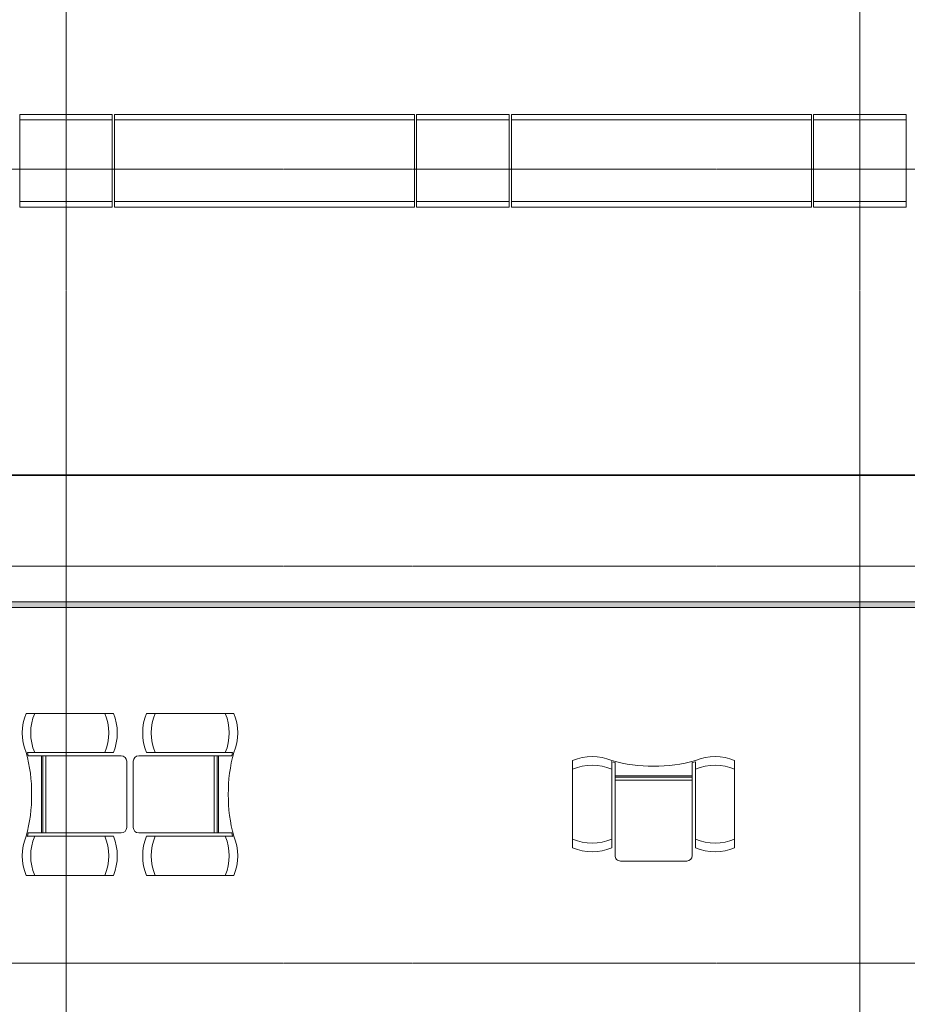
# Model space of a CAD drawing. Header units: millimetres. Extents: x -3388 to 301539, y -5590 to 54660.
# Tile 85 of 216: x 30180 to 38230, y 33826 to 42757. Entities that reach past the tile are written whole.
import ezdxf

# ---------------------------------------------------------------- set-up
doc = ezdxf.new("R2010")
doc.units = ezdxf.units.MM
doc.linetypes.add('doorsnede', pattern=[23, 10, -1, 0, -1, 10, -1])
doc.linetypes.add('stramienlijn', pattern=[21, 12, -3, 3, -3])
for name, color, linetype, lineweight in [('A-DETL-MBND', 5, 'Continuous', 9), ('A-FLOR-HRAL', 11, 'Continuous', 9), ('A-GLAZ-CURT', 52, 'Continuous', 9), ('G-ANNO-SYMB', 111, 'Continuous', 50), ('S-GRID', 1, 'Continuous', 9)]:
    doc.layers.add(name, color=color, linetype=linetype, lineweight=lineweight)

# ---------------------------------------------------------------- blocks, each defined once
blk = doc.blocks.new('82_FU_AV_WPB_Extremis_Picnik - 2D_Picnik_dwg-19383529-4e verdieping - bouwdeel 3_ 4_ 5')
at = {"layer": 'A-DETL-MBND', "color": 254}
for p, q in [((58199.2, -2727.7), (57408.5, -2727.7)), ((57545.9, -3112.7), (57545.9, -3812.7)), ((57559.7, -3112.7), (57559.7, -3812.7)), ((57585.1, -3112.7), (57585.1, -3812.7)), ((58319.8, -3162.7), (58319.8, -3762.7)), ((57408.5, -4197.7), (58199.2, -4197.7))]:
    blk.add_line(p, q, dxfattribs=at)
at = {"layer": 'A-DETL-MBND', "color": 254, "flags": 128}
for points in [[(58269.8, -3112.7), (57427.1, -3112.7), (57419.3, -3082.7), (58199.2, -3082.7)], [(58199.2, -3842.7), (57418.9, -3842.7), (57427.1, -3812.7), (58269.8, -3812.7)]]:
    blk.add_lwpolyline(points, dxfattribs=at)
at = {"layer": 'A-DETL-MBND', "color": 254}
for centre, radius, start, end in [((57832.8, -2905.2), 460, 157.30227, 202.69773), ((57909.8, -2905.2), 460, 157.30227, 202.69773), ((57697.8, -2905.2), 460, 337.30227, 22.69773), ((57774.8, -2905.2), 460, 337.30227, 22.69773), ((56087.4, -3448.3), 1370.7, 359.39657, 15.46841), ((58269.8, -3162.7), 50, 0, 90), ((56087.4, -3477.1), 1370.7, 344.53159, 0.60343), ((58269.8, -3762.7), 50, 270, 0), ((57832.8, -4020.2), 460, 157.30227, 202.69773), ((56087.5, -3462.7), 1384.5, 343.95061, 344.06963), ((57909.8, -4020.2), 460, 157.30227, 202.69773), ((57697.8, -4020.2), 460, 337.30227, 22.69773), ((57774.8, -4020.2), 460, 337.30227, 22.69773)]:
    blk.add_arc(centre, radius, start, end, dxfattribs=at)
blk = doc.blocks.new('82_FU_AV_WPB_Extremis_Picnik - 82_FU_AV_WPB_Extremis_Picnik-19369213-4e verdieping - bouwdeel 3_ 4_ 5')
at = {"rotation": 270.0000000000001}
blk.add_blockref('82_FU_AV_WPB_Extremis_Picnik - 2D_Picnik_dwg-19383529-4e verdieping - bouwdeel 3_ 4_ 5', (3462.7, 57803.8), dxfattribs=at)
blk = doc.blocks.new('82_FU_AV_WPB_Extremis_Picnik - 82_FU_AV_WPB_Extremis_Picnik-19383820-4e verdieping - bouwdeel 3_ 4_ 5')
at = {"extrusion": (0, 0, -1), "zscale": -1, "rotation": 90.00000000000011}
blk.add_blockref('82_FU_AV_WPB_Extremis_Picnik - 2D_Picnik_dwg-19383529-4e verdieping - bouwdeel 3_ 4_ 5', (-3462.7, -57803.8), dxfattribs=at)
blk = doc.blocks.new('Stadhuis Zoetermeer_OTH_interieur_rvt-1-4e verdieping - bouwdeel 3_ 4_ 5')
at = {"color": 8, "lineweight": 9}
for name, p, rotation in [('82_FU_AV_WPB_Extremis_Picnik - 82_FU_AV_WPB_Extremis_Picnik-19369213-4e verdieping - bouwdeel 3_ 4_ 5', (30634.3, 35730), 89.99999999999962), ('82_FU_AV_WPB_Extremis_Picnik - 82_FU_AV_WPB_Extremis_Picnik-19383820-4e verdieping - bouwdeel 3_ 4_ 5', (31726.3, 35730), 90.0000000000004)]:
    blk.add_blockref(name, p, dxfattribs=dict(at, rotation=rotation))
blk.add_blockref('82_FU_AV_WPB_Extremis_Picnik - 82_FU_AV_WPB_Extremis_Picnik-19369213-4e verdieping - bouwdeel 3_ 4_ 5', (35929.2, 35641.2), dxfattribs=at)
blk = doc.blocks.new('21_alucobond dakrand - 21_alucobond paneel-3584550-4e verdieping - bouwdeel 3_ 4_ 5')
at = {"layer": 'A-DETL-MBND'}
for p, q in [((-420, 0), (420, 0)), ((420, 0), (420, -50)), ((-420, -50), (-420, 0)), ((-420, -789.9), (-420, -50)), ((-420, -50), (420, -50)), ((420, -50), (420, -789.9)), ((-420, -840), (-420, -789.9)), ((-420, -789.9), (420, -789.9)), ((420, -789.9), (420, -840)), ((-420, -840), (420, -840))]:
    blk.add_line(p, q, dxfattribs=at)
blk = doc.blocks.new('21_alucobond dakrand - 21_alucobond paneel-3584551-4e verdieping - bouwdeel 3_ 4_ 5')
at = {"layer": 'A-DETL-MBND'}
for p, q in [((-1360, 0), (1360, 0)), ((1360, 0), (1360, -50)), ((-1360, -50), (-1360, 0)), ((-1360, -789.9), (-1360, -50)), ((-1360, -50), (1360, -50)), ((1360, -50), (1360, -789.9)), ((-1360, -840), (-1360, -789.9)), ((-1360, -789.9), (1360, -789.9)), ((1360, -789.9), (1360, -840)), ((-1360, -840), (1360, -840))]:
    blk.add_line(p, q, dxfattribs=at)
blk = doc.blocks.new('Railing - Railing-4627283-4e verdieping - bouwdeel 3_ 4_ 5')
at = {"layer": 'A-DETL-MBND'}
blk.add_hatch(color=256, dxfattribs=at).paths.add_polyline_path([(44490, 37425), (44490, 37475), (18363.5, 37475), (18413.5, 37425), (42854, 37425)], flags=0)
for p, q in [((18363.5, 37475), (44490, 37475)), ((18413.5, 37425), (44490, 37425))]:
    blk.add_line(p, q, dxfattribs=at)

msp = doc.modelspace()

# ---------------------------------------------------------------- linework, layer by layer
at = {"layer": 'G-ANNO-SYMB', "linetype": 'doorsnede', "lineweight": 35}
msp.add_line((11312.8601, 38624.0603), (131831.2903, 38624.0603), dxfattribs=at)
at = {"layer": 'S-GRID', "linetype": 'stramienlijn'}
for p, q in [((30600, 54659.8316), (30600, -4400)), ((37800, 54659.8316), (37800, -4400)), ((130950, 41400), (-2788.087, 41400)), ((130950, 37800), (12500.1395, 37800)), ((130950, 34200), (12500.1395, 34200))]:
    msp.add_line(p, q, dxfattribs=at)

# ---------------------------------------------------------------- block references
at = {"lineweight": 5}
msp.add_blockref('Stadhuis Zoetermeer_OTH_interieur_rvt-1-4e verdieping - bouwdeel 3_ 4_ 5', (0, 0), dxfattribs=at)
at = {"layer": 'A-FLOR-HRAL'}
msp.add_blockref('Railing - Railing-4627283-4e verdieping - bouwdeel 3_ 4_ 5', (0, 0), dxfattribs=at)
at = {"layer": 'A-GLAZ-CURT'}
for name, p in [('21_alucobond dakrand - 21_alucobond paneel-3584550-4e verdieping - bouwdeel 3_ 4_ 5', (30600, 41897)), ('21_alucobond dakrand - 21_alucobond paneel-3584551-4e verdieping - bouwdeel 3_ 4_ 5', (32400, 41897)), ('21_alucobond dakrand - 21_alucobond paneel-3584550-4e verdieping - bouwdeel 3_ 4_ 5', (34200, 41897)), ('21_alucobond dakrand - 21_alucobond paneel-3584551-4e verdieping - bouwdeel 3_ 4_ 5', (36000, 41897)), ('21_alucobond dakrand - 21_alucobond paneel-3584550-4e verdieping - bouwdeel 3_ 4_ 5', (37800, 41897))]:
    msp.add_blockref(name, p, dxfattribs=at)

doc.saveas('drawing.dxf')
